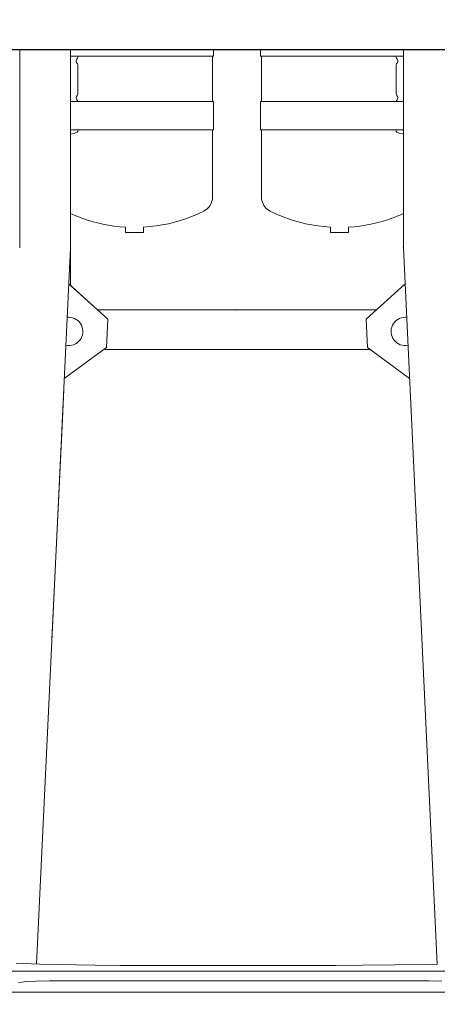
# Model space of a CAD drawing. Header units: millimetres. Extents: x 2204655785 to 2205143108, y 485765510 to 486291538.
# Tile 70 of 156: x 2205000389 to 2205001166, y 486134385 to 486136215. Entities that reach past the tile are written whole.
import ezdxf
from ezdxf.enums import TextEntityAlignment as Align
from ezdxf.lldxf.tags import DXFTag

# ---------------------------------------------------------------- set-up
doc = ezdxf.new("R2010")
doc.units = ezdxf.units.MM
doc.linetypes.add('НЕВИДИМАЯX2', pattern=[19.05, 12.7, -6.35])
for name, color, linetype in [('206ППР Панелевоз', 7, 'Continuous'), ('ППР_Опасная зона от крана', 1, 'Continuous'), ('ППР_Разрез', 5, 'Continuous'), ('ППР_Стрела', 7, 'Continuous')]:
    doc.layers.add(name, color=color, linetype=linetype)
doc.styles.add('ППРк_М1-1', font='GOST_Common Italic.ttf', dxfattribs={"height": 800})
doc.styles.add('ППРк_М1-1кран', font='GOST_Common Italic.ttf', dxfattribs={"width": 0.8, "height": 600})
tags = doc.linetypes.add('опасная зона_Кран', pattern='A,30,-8,4,-8,30,-8,4,-8,30,-8,4,[230,Bbox.shx,S=2.5,R=0,X=0,Y=-10],-6', length=148).pattern_tags.tags
tags[24] = DXFTag(74, 5)

# ---------------------------------------------------------------- blocks, each defined once
blk = doc.blocks.new('*U420')
at = {"layer": 'ППР_Опасная зона от крана', "linetype": 'опасная зона_Кран', "lineweight": 80, "ltscale": 100}
blk.add_arc((29475, 0), 50270, 270, 90, dxfattribs=at)
at = {"layer": 'ППР_Стрела', "linetype": 'НЕВИДИМАЯX2', "lineweight": 50, "ltscale": 100}
blk.add_arc((29475, 0), 38700, 270, 90, dxfattribs=at)
at = {"layer": 'ППР_Стрела', "linetype": 'Continuous', "lineweight": 100}
blk.add_arc((29475, 0), 30700, 270, 90, dxfattribs=at)
at = {"style": 'ППРк_М1-1', "width": 0.8}
for tag, p, height, flags in [('ОПАСНАЯ_ЗОНА', (25480.86, 21929.55), 800, 1), ('ОТЛЕТ_ГРУЗА', (25413.72, 20678.22), 800, 1), ('Кол-во_элементов', (2695.66, -1978.25), 1200, 8)]:
    blk.add_attdef(tag, p, '', height=height, dxfattribs=dict(at, flags=flags))
at = {"style": 'ППРк_М1-1', "width": 0.8, "flags": 8}
blk.add_attdef('МАРКА_КРАНА', text='', height=1200, dxfattribs=at).set_placement((8837.5, 818.17), align=Align.CENTER)
blk.add_attdef('ВЫСОТА', text='', height=1200, dxfattribs=at).set_placement((9134.89, -8454.02), align=Align.MIDDLE_CENTER)
at = {"layer": 'Defpoints', "style": 'ППРк_М1-1', "width": 0.8, "flags": 1}
for tag, p in [('МАКСИМАЛЬНАЯ_ДЛИНА_ГРУЗА', (25470.43, 19233.22)), ('ШИРИНА_ГРУЗА', (25397.01, 17803.51))]:
    blk.add_attdef(tag, p, '', height=800, dxfattribs=at)
at = {"layer": 'ППР_Разрез', "style": 'ППРк_М1-1кран', "width": 0.8, "flags": 8}
for tag, p in [('РАЗРЕЗ2', (-1027.85, 55181.17)), ('РАЗРЕЗ', (-1731.87, -54129.29))]:
    blk.add_attdef(tag, p, '', height=800, dxfattribs=at)
at = {"layer": 'ППР_Стрела', "style": 'ППРк_М1-1кран', "width": 0.8, "flags": 8}
for tag, p in [('ВЫСОТА_КРЮКА_ГОРИЗ', (-19652.89, 21607.87)), ('ГАБАРИТ_СТРЕЛЫ', (-25019.84, 21408.72)), ('ВЫСОТА_КРЮКА_НАКЛ', (-20393.31, 20761.66)), ('ВЫЛЕТ', (-16616.63, 14016.8))]:
    blk.add_attdef(tag, p, '', height=800, rotation=317, dxfattribs=at)
blk = doc.blocks.new('*U53')
blk.add_lwpolyline([(7446.2, 1251.1), (4884, 1251.1), (4884, -1246.3), (7446.2, -1246.3)], close=True)
at = {"layer": '206ППР Панелевоз', "lineweight": 5}
for p, q in [((9198.7, -678.8), (9198.7, 686.3)), ((9159.7, 429.2), (9159.7, -421.8)), ((9177.5, 361.2), (9178.3, 384.9)), ((9146.5, 376.5), (7814.6, 313.5)), ((9146.9, 357.5), (9146.5, 376.6)), ((9148.6, 237.1), (9146.9, 357.5)), ((9177.2, 334.5), (9177.5, 361.2)), ((9177.2, -327), (9177.2, 334.5)), ((7814.7, 313.5), (7446.2, 313.5)), ((7458.9, 313.5), (7458.9, 47.3)), ((7542.9, 313.5), (7542.9, 47.3)), ((7595.4, 313.5), (7595.4, 299.2)), ((7602.2, 307), (7603.3, 313.5)), ((7755.5, 303.8), (7751.3, 313.5)), ((7882, 316.7), (7947.4, 244.2)), ((8058.1, 325), (7999.9, 246.7)), ((7458.9, 299.2), (7460.8, 299.7)), ((7460.8, 299.7), (7462.5, 300.6)), ((7462.5, 300.6), (7464.1, 301.8)), ((7464.1, 301.8), (7465.4, 302.5)), ((7465.4, 302.5), (7467, 302.8)), ((7467, 302.8), (7468.6, 302.8)), ((7468.6, 302.8), (7470.1, 302.4)), ((7470.1, 302.4), (7472.9, 300.8)), ((7472.9, 300.8), (7475.1, 300.1)), ((7475.1, 300.1), (7477.5, 299.8)), ((7477.5, 299.8), (7526.1, 299.8)), ((7526.1, 299.8), (7528.5, 300.1)), ((7528.5, 300.1), (7530.2, 300.6)), ((7530.2, 300.6), (7531.7, 301.4)), ((7531.7, 301.4), (7533.4, 302.4)), ((7533.4, 302.4), (7535, 302.8)), ((7535, 302.8), (7536.6, 302.8)), ((7536.6, 302.8), (7538.1, 302.5)), ((7538.1, 302.5), (7539.5, 301.8)), ((7539.5, 301.8), (7541.2, 300.5)), ((7541.2, 300.5), (7542.9, 299.7)), ((7595.4, 299.2), (7597.9, 300)), ((7595.4, 47.3), (7595.4, 299.2)), ((7597.9, 300), (7599.9, 301.3)), ((7599.9, 301.3), (7601.3, 304)), ((7601.3, 304), (7602.2, 307)), ((7759.3, 293.9), (7755.5, 303.8)), ((7762.7, 283.9), (7759.3, 293.9)), ((7765.8, 273.7), (7762.7, 283.9)), ((7918.5, 276.2), (7930.2, 263.3)), ((7768.6, 263.5), (7765.8, 273.7)), ((7770.9, 253.1), (7768.6, 263.5)), ((7930.2, 263.3), (7930.2, -255.8)), ((7930.2, 263.3), (7930.2, -255.8)), ((7772.9, 242.7), (7770.9, 253.1)), ((7774.4, 232.2), (7772.9, 242.7)), ((7947.4, 244.2), (7999.9, 246.7)), ((8003.7, 251.8), (8003.7, -244.3)), ((7775.6, 221.7), (7774.4, 232.2)), ((7776.4, 211.1), (7775.6, 221.7)), ((9148.8, 187.4), (9148.6, 237.1)), ((7786.4, 211.1), (7776.4, 211.1)), ((7786.4, 177.5), (7786.4, 211.1)), ((9148.7, -213.3), (9148.8, 187.4)), ((7774.1, 154.3), (7775.5, 165.9)), ((7775.5, 165.9), (7776.4, 177.5)), ((7776.4, 177.5), (7786.4, 177.5)), ((7772.3, 142.8), (7774.1, 154.3)), ((7767.2, 120), (7770, 131.4)), ((7770, 131.4), (7772.3, 142.8)), ((7764, 108.8), (7767.2, 120)), ((7756.2, 86.8), (7760.4, 97.7)), ((7760.4, 97.7), (7764, 108.8)), ((7746.7, 65.5), (7751.7, 76.1)), ((7751.7, 76.1), (7756.2, 86.8)), ((7736, 53.8), (7738.7, 55.6)), ((7738.7, 55.6), (7741.1, 57.7)), ((7741.1, 57.7), (7743.3, 60.1)), ((7743.3, 60.1), (7745.1, 62.7)), ((7745.1, 62.7), (7746.7, 65.5)), ((7458.9, 47.3), (7446.2, 47.3)), ((7542.9, 49.4), (7458.9, 49.4)), ((7542.9, 47.3), (7595.4, 47.3)), ((7595.4, 49.4), (7720.8, 49.4)), ((7720.8, 49.4), (7724, 49.6)), ((7724, 49.6), (7727.1, 50.1)), ((7727.1, 50.1), (7730.2, 51)), ((7730.2, 51), (7733.2, 52.2)), ((7733.2, 52.2), (7736, 53.8)), ((7446.2, -39.8), (7458.9, -39.8)), ((7458.9, -39.8), (7458.9, -306)), ((7542.9, -41.9), (7458.9, -41.9)), ((7542.9, -306), (7542.9, -39.8)), ((7542.9, -39.8), (7595.4, -39.8)), ((7595.4, -39.8), (7595.4, -306)), ((7720.8, -41.9), (7595.4, -41.9)), ((7724, -42.1), (7720.8, -41.9)), ((7727.1, -42.6), (7724, -42.1)), ((7730.2, -43.5), (7727.1, -42.6)), ((7733.2, -44.7), (7730.2, -43.5)), ((7736, -46.3), (7733.2, -44.7)), ((7738.7, -48.1), (7736, -46.3)), ((7741.1, -50.3), (7738.7, -48.1)), ((7743.3, -52.6), (7741.1, -50.3)), ((7745.1, -55.2), (7743.3, -52.6)), ((7746.7, -58), (7745.1, -55.2)), ((7751.7, -68.6), (7746.7, -58)), ((7756.2, -79.3), (7751.7, -68.6)), ((7760.4, -90.3), (7756.2, -79.3)), ((7764, -101.3), (7760.4, -90.3)), ((7767.2, -112.5), (7764, -101.3)), ((7770, -123.9), (7767.2, -112.5)), ((7772.3, -135.3), (7770, -123.9)), ((7774.1, -146.8), (7772.3, -135.3)), ((7775.5, -158.4), (7774.1, -146.8)), ((7776.4, -170), (7775.5, -158.4)), ((7786.4, -170), (7776.4, -170)), ((7786.4, -203.6), (7786.4, -170)), ((7774.4, -224.8), (7775.6, -214.2)), ((7775.6, -214.2), (7776.4, -203.6)), ((7776.4, -203.6), (7786.4, -203.6)), ((9148.2, -261), (9148.7, -213.3)), ((7770.9, -245.7), (7772.9, -235.2)), ((7772.9, -235.2), (7774.4, -224.8)), ((7882, -309.2), (7947.4, -236.7)), ((7947.4, -236.7), (7999.9, -239.2)), ((7765.8, -266.2), (7768.6, -256)), ((7768.6, -256), (7770.9, -245.7)), ((7884.8, -306), (7930.2, -255.8)), ((8058.1, -317.5), (7999.9, -239.2)), ((7762.7, -276.4), (7765.8, -266.2)), ((9146.7, -363.3), (9148.2, -261)), ((7458.9, -291.7), (7460.8, -292.2)), ((7460.8, -292.2), (7462.5, -293.1)), ((7472.9, -293.3), (7475.1, -292.6)), ((7475.1, -292.6), (7477.6, -292.3)), ((7477.6, -292.3), (7526.1, -292.3)), ((7526.1, -292.3), (7528.5, -292.6)), ((7528.5, -292.6), (7530.2, -293.1)), ((7541.2, -293), (7542.9, -292.2)), ((7595.4, -291.7), (7597.9, -292.5)), ((7597.9, -292.5), (7600, -293.8)), ((7755.5, -296.3), (7759.3, -286.4)), ((7759.3, -286.4), (7762.7, -276.4)), ((7814.7, -306), (7446.2, -306)), ((7462.5, -293.1), (7464.1, -294.3)), ((7464.1, -294.3), (7465.5, -295)), ((7465.5, -295), (7467, -295.3)), ((7467, -295.3), (7468.7, -295.3)), ((7468.7, -295.3), (7470.2, -294.9)), ((7470.2, -294.9), (7472.9, -293.3)), ((7530.2, -293.1), (7531.7, -293.9)), ((7531.7, -293.9), (7533.5, -294.9)), ((7533.5, -294.9), (7535, -295.3)), ((7535, -295.3), (7536.6, -295.3)), ((7536.6, -295.3), (7538.2, -295)), ((7538.2, -295), (7539.5, -294.3)), ((7539.5, -294.3), (7541.2, -293)), ((7600, -293.8), (7601.4, -296.6)), ((7601.4, -296.6), (7602.2, -299.5)), ((7602.2, -299.5), (7603.4, -306)), ((7784.2, -306), (7733.9, -306)), ((7751.3, -306), (7755.5, -296.3)), ((7884.8, -306), (7784.2, -306)), ((9146.5, -369.1), (7814.6, -306)), ((8133.7, -321.1), (8077.7, -318.4)), ((8542.8, -340.5), (8133.7, -321.1)), ((9177.3, -345), (9177.2, -327)), ((9177.9, -370), (9177.3, -345)), ((9146.1, -378.3), (9146.7, -363.3)), ((9144.5, -406.9), (9146.1, -378.3)), ((9178.8, -387.2), (9177.9, -370)), ((7814.7, -400.5), (7446.2, -400.5)), ((9179.7, -397.2), (9178.8, -387.2)), ((9180.6, -402.8), (9179.7, -397.2))]:
    blk.add_line(p, q, dxfattribs=at)
for centre, start, end in [((7970.3, 316.8), 180, 11.639), ((7970.3, 316.8), 173.7825, 180), ((7970.3, -309.3), 348.361, 180), ((7970.3, -309.3), 180, 186.2175)]:
    blk.add_arc(centre, 26.3, start, end, dxfattribs=at)
for p in [(7814.7, 313.4), (7814.7, 313.4), (7786.4, 211.1), (7786.4, 211.1), (7930.2, 3.7), (7930.2, 3.7), (8133.7, -321.1)]:
    blk.add_point(p, dxfattribs=at)

msp = doc.modelspace()

# ---------------------------------------------------------------- block references
at = {"rotation": 270}
msp.add_blockref('*U420', (2205009908.3, 486171614.7), dxfattribs=at)

# ---------------------------------------------------------------- next in the draw order: block references
msp.add_blockref('*U53', (2205000789.9, 486143605.7), dxfattribs=at)

doc.saveas('drawing.dxf')
